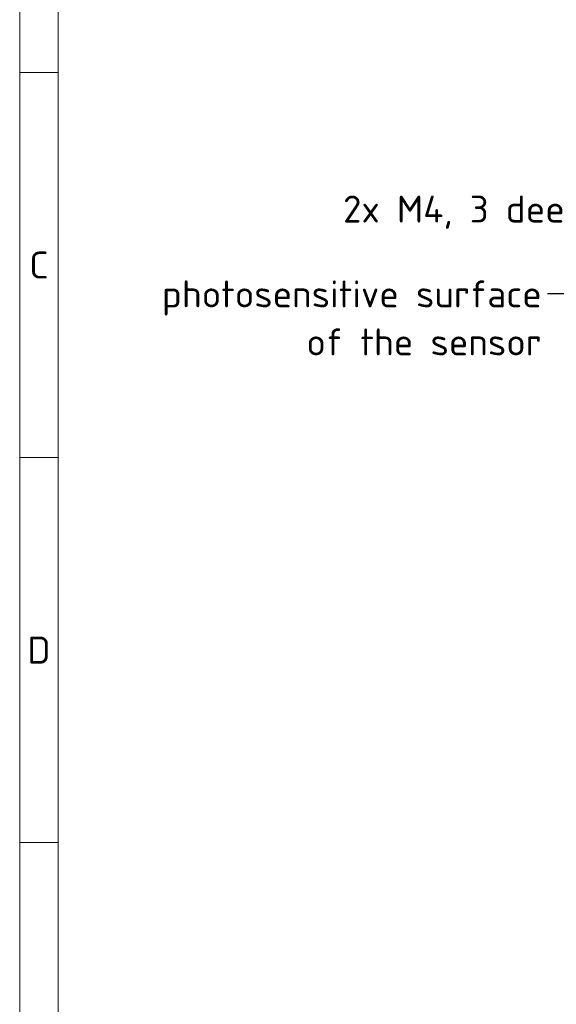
# Model space of a CAD drawing. Header units: millimetres. Extents: x 5 to 589, y 5 to 415.
# Tile 7 of 34: x 5 to 75, y 189 to 317. Entities that reach past the tile are written whole.
import ezdxf

# ---------------------------------------------------------------- set-up
doc = ezdxf.new("R2010")
doc.units = ezdxf.units.MM
doc.layers.add('Rahmen (ISO)', color=7, linetype='Continuous', lineweight=70)
doc.layers.add('Symbol (ISO)', color=7, linetype='Continuous', lineweight=25)
doc.styles.add('Notiztext (ISO)', font='isocpeur.ttf')
doc.dimstyles.new('Standard - Methode 1b (ISO)$7', dxfattribs={"dimtxt": 3.5, "dimasz": 2.5, "dimexe": 2, "dimexo": 0, "dimgap": 0.762, "dimtad": 1, "dimtoh": 1, "dimrnd": 1e-08, "dimdsep": 46, "dimtxsty": 'Notiztext (ISO)', "dimcen": 0.09, "dimdle": 10, "dimclrd": 256, "dimclre": 256, "dimclrt": 256, "dimazin": 2, "dimtfac": 1, "dimtmove": 0, "dimatfit": 3, "dimfxl": 1, "dimtolj": 1, "dimlwd": -1, "dimlwe": -1, "dimarcsym": 0})

# ---------------------------------------------------------------- blocks, each defined once
blk = doc.blocks.new('Ränder Basler-A2')
at = {"layer": 'Rahmen (ISO)', "color": 7, "lineweight": 18}
blk.add_line((5, 415), (5, 5), dxfattribs=at)
at = {"layer": 'Rahmen (ISO)', "lineweight": 18}
for p, q in [((10, 360), (10, 310)), ((10, 310), (5, 310)), ((10, 310), (10, 260)), ((10, 260), (5, 260)), ((10, 260), (10, 210)), ((10, 210), (5, 210)), ((10, 210), (10, 160))]:
    blk.add_line(p, q, dxfattribs=at)
at = {"layer": 'Rahmen (ISO)', "char_height": 3.5, "attachment_point": 5, "style": 'Notiztext (ISO)'}
for s, insert in [('\\fISOCPEUR|b0|i0;C', (7.5, 285)), ('\\fISOCPEUR|b0|i0;D', (7.5, 235))]:
    blk.add_mtext(s, dxfattribs=dict(at, insert=insert))

msp = doc.modelspace()

# ---------------------------------------------------------------- block references
msp.add_blockref('Ränder Basler-A2', (0, 0))

# ---------------------------------------------------------------- texts
at = {"layer": 'Symbol (ISO)', "insert": (78.45293734, 294.01243254), "char_height": 3.4999999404, "width": 30.6103897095, "attachment_point": 3, "style": 'Notiztext (ISO)'}
msp.add_mtext('\\fISOCPEUR|b0|i0;2x M4, 3 deep', dxfattribs=at)
at = {"layer": 'Symbol (ISO)', "insert": (72.8541255, 282.99576455), "char_height": 3.4999999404, "width": 51.0746765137, "attachment_point": 3, "line_spacing_factor": 1.068348, "style": 'Notiztext (ISO)'}
msp.add_mtext('\\fISOCPEUR|b0|i0;photosensitive surface \\P\\fISOCPEUR|b0|i0;of the sensor', dxfattribs=at)

# ---------------------------------------------------------------- leaders
at = {"layer": 'Symbol (ISO)', "annotation_type": 0, "has_hookline": 1, "hookline_direction": 1}
for points, text_width in [([(97.48238485, 275.73298505), (81.71493734, 292.26243257), (79.21493734, 292.26243257)], 29.92499854), ([(101.38961779, 255.2102723), (76.1161255, 281.24576458), (73.6161255, 281.24576458)], 48.29999765)]:
    msp.add_leader(points, dimstyle='Standard - Methode 1b (ISO)$7', override={"dimtad": 0}, dxfattribs=dict(at, text_width=text_width))

doc.saveas('drawing.dxf')
